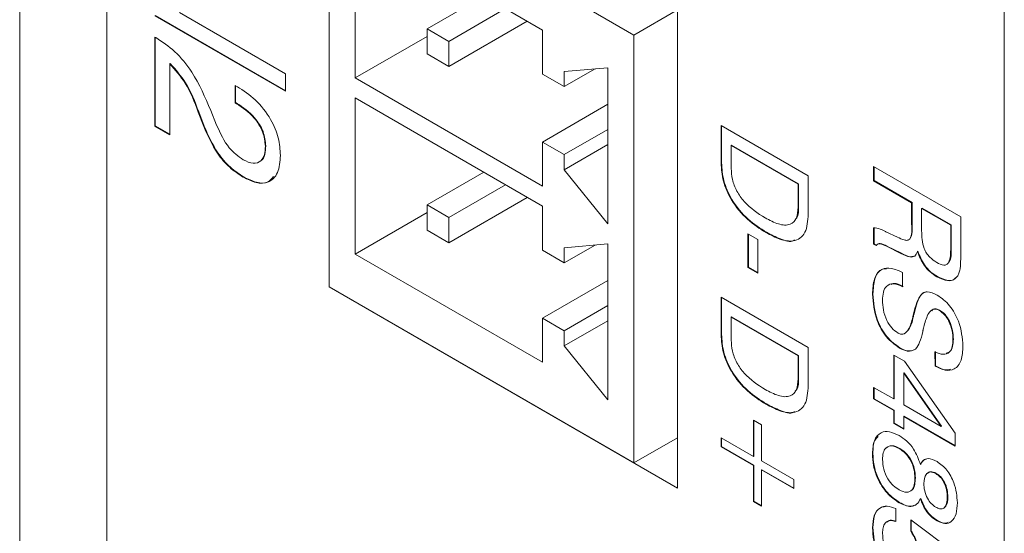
# Model space of a CAD drawing. Header units: millimetres. Extents: x 22 to 278, y 61 to 167.
# Tile 41 of 148: x 179.27 to 187.26, y 99.79 to 103.95. Entities that reach past the tile are written whole.
import ezdxf

# ---------------------------------------------------------------- set-up
doc = ezdxf.new("R2010")
doc.units = ezdxf.units.MM
doc.layers.get('0').update_dxf_attribs({"lineweight": 15})

msp = doc.modelspace()

# ---------------------------------------------------------------- linework, layer by layer
for p, q in [((179.2679, 126.3844), (179.2679, 67.1852)), ((179.975, 125.9762), (179.975, 66.777)), ((179.975, 70.0432), (179.975, 122.7101)), ((187.2582, 65.8387), (187.2582, 118.5056)), ((184.253, 103.828), (181.7781, 105.2567)), ((181.7781, 105.2567), (181.7781, 101.7864)), ((183.5105, 103.8688), (181.9902, 104.7464)), ((181.9902, 104.7464), (181.9902, 103.4808)), ((183.0333, 104.1442), (182.5736, 103.8789)), ((183.2101, 104.0422), (182.7504, 103.7768)), ((181.4245, 103.3723), (180.3639, 103.9846)), ((181.4245, 103.3764), (180.3674, 103.9867)), ((180.5649, 104.0099), (181.4245, 103.5136)), ((184.6065, 104.0321), (184.253, 103.828)), ((184.6065, 100.1536), (184.6065, 104.0321)), ((182.5736, 103.8789), (182.5736, 103.6747)), ((182.7504, 103.7768), (182.5736, 103.8789)), ((183.3869, 103.9401), (182.7504, 103.5727)), ((180.3639, 103.8119), (180.3722, 103.8071)), ((180.3639, 103.0896), (180.3639, 103.8119)), ((180.3674, 103.0916), (180.3674, 103.8099)), ((182.5736, 103.8175), (181.9902, 103.4808)), ((183.5105, 103.5115), (183.5105, 103.8688)), ((184.253, 103.828), (184.253, 100.3577)), ((182.7504, 103.7768), (182.7504, 103.5727)), ((182.7504, 103.5727), (182.5736, 103.6747)), ((180.4898, 103.5961), (180.4863, 103.594)), ((180.4863, 103.594), (180.4863, 103.0189)), ((184.0408, 103.5626), (183.6873, 103.5319)), ((184.0408, 103.5626), (184.0408, 102.297)), ((181.4245, 103.5136), (181.4245, 103.3723)), ((183.5105, 102.6031), (181.9902, 103.4808)), ((183.5105, 103.5115), (183.6873, 103.4095)), ((183.9369, 103.5536), (183.6873, 103.4095)), ((183.6873, 103.4095), (183.6873, 103.5319)), ((181.0166, 103.4194), (181.0342, 103.4092)), ((181.0166, 103.2781), (181.0166, 103.4194)), ((181.0201, 103.2801), (181.0201, 103.4173)), ((183.5105, 102.4398), (181.9902, 103.3174)), ((181.9902, 103.3174), (181.9902, 102.0518)), ((181.0201, 103.2801), (181.0166, 103.2781)), ((181.0285, 103.2712), (181.0166, 103.2781)), ((181.032, 103.2732), (181.0201, 103.2801)), ((181.032, 103.2732), (181.0285, 103.2712)), ((184.0408, 103.2665), (183.5105, 102.9603)), ((180.721, 103.205), (180.7174, 103.203)), ((180.7612, 103.0867), (180.7174, 103.203)), ((180.7647, 103.0887), (180.721, 103.205)), ((180.8186, 103.2169), (180.8659, 103.0983)), ((180.3674, 103.0916), (180.3639, 103.0896)), ((180.4863, 103.0189), (180.3639, 103.0896)), ((180.4863, 103.023), (180.3674, 103.0916)), ((180.7647, 103.0887), (180.7612, 103.0867)), ((184.9601, 103.0952), (185.6672, 102.687)), ((184.9601, 102.7885), (184.9601, 103.0952)), ((184.9636, 102.7906), (184.9636, 103.0932)), ((184.0408, 103.0624), (183.6873, 102.8583)), ((181.2649, 102.928), (181.2614, 102.926)), ((183.5105, 102.9603), (183.5105, 102.6031)), ((183.5105, 102.9603), (183.6873, 102.8583)), ((184.0408, 102.9399), (183.6873, 102.7358)), ((185.0452, 102.935), (185.0417, 102.933)), ((185.0417, 102.933), (185.0417, 102.7463)), ((185.5856, 102.619), (185.0417, 102.933)), ((185.5891, 102.621), (185.0452, 102.935)), ((183.6873, 102.8583), (183.6873, 102.7358)), ((184.9636, 102.7906), (184.9601, 102.7885)), ((186.1975, 102.6452), (186.1975, 102.7604)), ((186.1975, 102.7604), (186.9046, 102.3522)), ((186.201, 102.6472), (186.201, 102.7583)), ((181.0849, 102.6774), (181.0814, 102.6754)), ((183.0333, 102.7153), (182.5736, 102.4499)), ((184.0408, 102.297), (183.6873, 102.7358)), ((185.6672, 102.687), (185.6672, 102.3759)), ((183.2101, 102.6132), (182.7504, 102.3479)), ((185.5891, 102.621), (185.5856, 102.619)), ((185.5856, 102.4323), (185.5856, 102.619)), ((185.5891, 102.4344), (185.5891, 102.621)), ((186.201, 102.6472), (186.1975, 102.6452)), ((186.5057, 102.4673), (186.1975, 102.6452)), ((186.5093, 102.4693), (186.201, 102.6472)), ((182.7504, 102.3479), (182.5736, 102.4499)), ((182.5736, 102.4499), (182.5736, 102.2458)), ((183.3869, 102.5112), (182.7504, 102.1437)), ((183.5105, 102.0826), (183.5105, 102.4398)), ((186.5093, 102.4693), (186.5057, 102.4673)), ((186.5057, 102.2955), (186.5057, 102.4673)), ((186.5093, 102.2976), (186.5093, 102.4693)), ((182.5736, 102.3886), (181.9902, 102.0518)), ((185.5891, 102.4344), (185.5856, 102.4323)), ((186.5909, 102.4234), (186.5873, 102.4213)), ((186.5873, 102.4213), (186.5873, 102.2401)), ((186.823, 102.2852), (186.5873, 102.4213)), ((186.8266, 102.2873), (186.5909, 102.4234)), ((182.7504, 102.3479), (182.7504, 102.1437)), ((186.5093, 102.2976), (186.5057, 102.2955)), ((186.8266, 102.2873), (186.823, 102.2852)), ((186.823, 102.104), (186.823, 102.2852)), ((186.8266, 102.1061), (186.8266, 102.2873)), ((186.9046, 102.3522), (186.9046, 102.0394)), ((182.7504, 102.1437), (182.5736, 102.2458)), ((185.1776, 102.2159), (185.2592, 102.1688)), ((185.1776, 101.9437), (185.1776, 102.2159)), ((185.1812, 101.9458), (185.1812, 102.2139)), ((185.3275, 102.2277), (185.324, 102.2256)), ((186.1975, 102.1323), (186.1975, 102.2651)), ((186.201, 102.1343), (186.201, 102.2671)), ((186.2937, 102.2346), (186.2967, 102.2329)), ((186.2967, 102.2329), (186.3904, 102.1884)), ((184.0408, 102.1337), (183.6873, 102.103)), ((183.9369, 102.1246), (183.6873, 101.9805)), ((184.0408, 102.1337), (184.0408, 100.868)), ((185.2592, 102.1688), (185.2592, 101.8966)), ((186.201, 102.1343), (186.1975, 102.1323)), ((186.2175, 102.1207), (186.1975, 102.1323)), ((186.2202, 102.1233), (186.201, 102.1343)), ((186.3046, 102.1167), (186.301, 102.1147)), ((186.4233, 102.0583), (186.3046, 102.1167)), ((183.5105, 101.1742), (181.9902, 102.0518)), ((183.5105, 102.0826), (183.6873, 101.9805)), ((183.6873, 101.9805), (183.6873, 102.103)), ((186.4197, 102.0563), (186.301, 102.1147)), ((186.4233, 102.0583), (186.4197, 102.0563)), ((186.5563, 102.0736), (186.5528, 102.0716)), ((186.8266, 102.1061), (186.823, 102.104)), ((185.1812, 101.9458), (185.1776, 101.9437)), ((185.2592, 101.8966), (185.1776, 101.9437)), ((185.2592, 101.9007), (185.1812, 101.9458)), ((186.4332, 101.902), (186.4332, 101.7868)), ((184.0408, 101.8376), (183.5105, 101.5314)), ((186.7152, 101.8689), (186.7117, 101.8668)), ((184.253, 100.3577), (181.7781, 101.7864)), ((181.7781, 101.7864), (181.7781, 101.7864)), ((181.7781, 101.7864), (184.6065, 100.1536)), ((181.7781, 101.7864), (181.7781, 101.7864)), ((186.192, 101.7277), (186.1884, 101.7256)), ((184.9601, 101.7029), (185.6672, 101.2947)), ((184.9601, 101.3962), (184.9601, 101.7029)), ((184.9636, 101.3983), (184.9636, 101.7009)), ((184.0408, 101.6335), (183.6873, 101.4294)), ((186.5233, 101.5578), (186.5198, 101.5558)), ((186.7326, 101.5971), (186.7291, 101.5951)), ((183.5105, 101.5314), (183.5105, 101.1742)), ((183.5105, 101.5314), (183.6873, 101.4294)), ((184.0408, 101.511), (183.6873, 101.3069)), ((185.0452, 101.5427), (185.0417, 101.5407)), ((185.0417, 101.5407), (185.0417, 101.354)), ((185.5856, 101.2267), (185.0417, 101.5407)), ((185.5891, 101.2287), (185.0452, 101.5427)), ((186.5196, 101.5416), (186.5161, 101.5396)), ((183.6873, 101.4294), (183.6873, 101.3069)), ((184.9636, 101.3983), (184.9601, 101.3962)), ((186.8447, 101.3612), (186.8412, 101.3591)), ((184.0408, 100.868), (183.6873, 101.3069)), ((185.6672, 101.2947), (185.6672, 100.9836)), ((186.4103, 101.2912), (186.4067, 101.2891)), ((186.6961, 101.143), (186.6957, 101.2584)), ((186.6996, 101.1451), (186.6992, 101.2605)), ((185.5891, 101.2287), (185.5856, 101.2267)), ((185.5856, 101.04), (185.5856, 101.2267)), ((185.5891, 101.0421), (185.5891, 101.2287)), ((186.3607, 101.232), (186.4471, 101.1821)), ((186.3607, 100.876), (186.3607, 101.232)), ((186.3642, 100.8781), (186.3642, 101.2299)), ((186.4471, 101.1821), (186.8593, 100.5977)), ((186.4458, 101.0886), (186.4423, 101.0866)), ((186.4423, 101.0866), (186.4423, 100.8289)), ((186.7458, 100.6537), (186.4423, 101.0866)), ((186.7494, 100.6558), (186.4458, 101.0886)), ((186.6996, 101.1451), (186.6961, 101.143)), ((185.5891, 101.0421), (185.5856, 101.04)), ((186.1975, 100.9702), (186.3607, 100.876)), ((186.1975, 100.876), (186.1975, 100.9702)), ((186.201, 100.8781), (186.201, 100.9682)), ((186.201, 100.8781), (186.1975, 100.876)), ((186.3607, 100.7818), (186.1975, 100.876)), ((186.3642, 100.7839), (186.201, 100.8781)), ((186.3642, 100.8781), (186.3607, 100.876)), ((185.3275, 100.8354), (185.324, 100.8333)), ((186.3642, 100.7839), (186.3607, 100.7818)), ((186.3607, 100.6771), (186.3607, 100.7818)), ((186.3642, 100.6792), (186.3642, 100.7839)), ((186.4423, 100.8289), (186.7458, 100.6537)), ((185.223, 100.7032), (185.2864, 100.6666)), ((185.223, 100.4101), (185.223, 100.7032)), ((185.2265, 100.4121), (185.2265, 100.7012)), ((186.3642, 100.6792), (186.3607, 100.6771)), ((186.4423, 100.6341), (186.3642, 100.6792)), ((186.4458, 100.7368), (186.4423, 100.7347)), ((186.4423, 100.7347), (186.4423, 100.63)), ((186.8593, 100.494), (186.4423, 100.7347)), ((186.8593, 100.4981), (186.4458, 100.7368)), ((185.2864, 100.6666), (185.2864, 100.3735)), ((186.4423, 100.63), (186.3607, 100.6771)), ((186.7494, 100.6558), (186.7458, 100.6537)), ((184.253, 100.3577), (184.6065, 100.5618)), ((184.6065, 100.5618), (184.6065, 100.5618)), ((184.9601, 100.5619), (185.223, 100.4101)), ((184.9601, 100.4886), (184.9601, 100.5619)), ((184.9636, 100.4906), (184.9636, 100.5598)), ((186.8593, 100.5977), (186.8593, 100.494)), ((184.9636, 100.4906), (184.9601, 100.4886)), ((185.223, 100.3368), (184.9601, 100.4886)), ((185.2265, 100.3389), (184.9636, 100.4906)), ((186.4095, 100.4751), (186.406, 100.473)), ((185.2265, 100.4121), (185.223, 100.4101)), ((185.2864, 100.3735), (185.5493, 100.2217)), ((186.192, 100.434), (186.1884, 100.4319)), ((185.2265, 100.3389), (185.223, 100.3368)), ((185.223, 100.0437), (185.223, 100.3368)), ((185.2265, 100.0457), (185.2265, 100.3389)), ((185.29, 100.3022), (185.2864, 100.3002)), ((185.2864, 100.3002), (185.2864, 100.0071)), ((185.5493, 100.1484), (185.2864, 100.3002)), ((185.5493, 100.1525), (185.29, 100.3022)), ((186.5812, 100.3475), (186.5777, 100.3454)), ((185.5493, 100.2217), (185.5493, 100.1484)), ((186.5365, 100.2349), (186.5329, 100.2329)), ((186.7057, 100.2727), (186.7022, 100.2706)), ((185.2265, 100.0457), (185.223, 100.0437)), ((185.2864, 100.0071), (185.223, 100.0437)), ((185.2864, 100.0111), (185.2265, 100.0457)), ((186.5812, 100.0681), (186.5777, 100.0661)), ((186.7994, 100.0825), (186.7958, 100.0805)), ((186.3782, 99.9866), (186.3782, 99.8819)), ((186.4086, 100.036), (186.405, 100.0339)), ((186.5001, 99.8953), (186.8593, 99.624)), ((186.5001, 99.8027), (186.5001, 99.8953)), ((186.5036, 99.8048), (186.5036, 99.8926)), ((186.7158, 99.89), (186.7123, 99.888)), ((186.192, 99.8329), (186.1884, 99.8308)), ((186.5036, 99.8048), (186.5001, 99.8027))]:
    msp.add_line(p, q)
for points, knots in [([(180.3722, 103.8071), (180.4248, 103.773), (180.5298, 103.7049), (180.6981, 103.4974), (180.7728, 103.3234), (180.8186, 103.2169)], [0, 0, 0, 0, 0.280321, 0.559687, 1, 1, 1, 1]), ([(180.7174, 103.203), (180.6865, 103.2847), (180.6314, 103.4301), (180.5304, 103.5441), (180.4863, 103.594)], [0, 0, 0, 0, 0.562275, 1, 1, 1, 1]), ([(180.721, 103.205), (180.69, 103.2867), (180.6349, 103.4321), (180.534, 103.5462), (180.4898, 103.5961)], [0, 0, 0, 0, 0.562275, 1, 1, 1, 1]), ([(181.0342, 103.4092), (181.0835, 103.3771), (181.1819, 103.313), (181.3044, 103.1589), (181.3749, 102.9914), (181.3808, 102.8985), (181.3837, 102.8519)], [0, 0, 0, 0, 0.2806703, 0.5598075, 0.7795683, 1, 1, 1, 1]), ([(181.2614, 102.926), (181.2574, 102.9647), (181.2496, 103.0419), (181.1586, 103.1845), (181.0779, 103.2383), (181.0285, 103.2712)], [0, 0, 0, 0, 0.279791, 0.559471, 1, 1, 1, 1]), ([(181.2649, 102.928), (181.261, 102.9667), (181.2531, 103.044), (181.1621, 103.1865), (181.0814, 103.2403), (181.032, 103.2732)], [0, 0, 0, 0, 0.279791, 0.559471, 1, 1, 1, 1]), ([(181.0814, 102.6754), (181.0444, 102.6996), (180.9705, 102.748), (180.8491, 102.8891), (180.7945, 103.0118), (180.7612, 103.0867)], [0, 0, 0, 0, 0.280543, 0.560624, 1, 1, 1, 1]), ([(181.0849, 102.6774), (181.048, 102.7016), (180.9741, 102.7501), (180.8527, 102.8912), (180.7981, 103.0138), (180.7647, 103.0887)], [0, 0, 0, 0, 0.280543, 0.560624, 1, 1, 1, 1]), ([(180.8659, 103.0983), (180.8963, 103.0314), (180.9504, 102.9119), (181.0421, 102.8453), (181.0825, 102.8161)], [0, 0, 0, 0, 0.5599398, 1, 1, 1, 1]), ([(181.0825, 102.8161), (181.1097, 102.8032), (181.1641, 102.7776), (181.2259, 102.7992), (181.2574, 102.8544), (181.26, 102.9021), (181.2614, 102.926)], [0, 0, 0, 0, 0.279934, 0.558923, 0.779205, 1, 1, 1, 1]), ([(181.2281, 102.8103), (181.2282, 102.8104), (181.2451, 102.8158), (181.2594, 102.8593), (181.2631, 102.9051), (181.2649, 102.928)], [0, 0, 0, 0, 0.004893, 0.501866, 1, 1, 1, 1]), ([(181.3837, 102.8519), (181.3798, 102.8017), (181.372, 102.7016), (181.2922, 102.627), (181.188, 102.6223), (181.117, 102.6576), (181.0814, 102.6754)], [0, 0, 0, 0, 0.280125, 0.559211, 0.779345, 1, 1, 1, 1]), ([(185.324, 102.2256), (185.2736, 102.2579), (185.1731, 102.3221), (185.0444, 102.474), (184.9692, 102.6458), (184.9631, 102.7409), (184.9601, 102.7885)], [0, 0, 0, 0, 0.280936, 0.560148, 0.779663, 1, 1, 1, 1]), ([(185.3275, 102.2277), (185.2771, 102.2599), (185.1766, 102.3241), (185.0479, 102.4761), (184.9727, 102.6478), (184.9666, 102.7429), (184.9636, 102.7906)], [0, 0, 0, 0, 0.280936, 0.560148, 0.779663, 1, 1, 1, 1]), ([(181.3264, 102.6795), (181.3134, 102.6631), (181.2812, 102.6229), (181.1904, 102.6259), (181.1201, 102.6602), (181.0849, 102.6774)], [0, 0, 0, 0, 0.255297, 0.627209, 1, 1, 1, 1]), ([(185.0417, 102.7463), (185.0433, 102.717), (185.0465, 102.6584), (185.0842, 102.5602), (185.1741, 102.4364), (185.2579, 102.3827), (185.3167, 102.345)], [0, 0, 0, 0, 0.187232, 0.373773, 0.560603, 1, 1, 1, 1]), ([(185.3167, 102.345), (185.3529, 102.326), (185.4251, 102.2881), (185.5205, 102.2809), (185.5788, 102.3372), (185.5833, 102.4006), (185.5856, 102.4323)], [0, 0, 0, 0, 0.281177, 0.56059, 0.779794, 1, 1, 1, 1]), ([(185.6672, 102.3759), (185.6632, 102.3214), (185.6553, 102.2128), (185.5576, 102.1461), (185.4385, 102.1655), (185.3622, 102.2056), (185.324, 102.2256)], [0, 0, 0, 0, 0.280047, 0.558115, 0.77872, 1, 1, 1, 1]), ([(185.5602, 102.3319), (185.5654, 102.3363), (185.5884, 102.3562), (185.5888, 102.4002), (185.5891, 102.4344)], [0, 0, 0, 0, 0.222713, 1, 1, 1, 1]), ([(186.3904, 102.1884), (186.4091, 102.1797), (186.437, 102.1668), (186.4733, 102.1599), (186.5115, 102.1891), (186.5083, 102.2482), (186.5057, 102.2955)], [0, 0, 0, 0, 0.2510367, 0.3764297, 0.5003325, 1, 1, 1, 1]), ([(186.4737, 102.1655), (186.4743, 102.1654), (186.4836, 102.1642), (186.5135, 102.1952), (186.5112, 102.252), (186.5093, 102.2976)], [0, 0, 0, 0, 0.0148329, 0.2105847, 1, 1, 1, 1]), ([(185.5563, 102.1669), (185.5535, 102.1647), (185.526, 102.1431), (185.4394, 102.1722), (185.3648, 102.2092), (185.3275, 102.2277)], [0, 0, 0, 0, 0.053859, 0.526206, 1, 1, 1, 1]), ([(186.1975, 102.2651), (186.2149, 102.2625), (186.246, 102.2578), (186.2791, 102.2417), (186.2937, 102.2346)], [0, 0, 0, 0, 0.558411, 1, 1, 1, 1]), ([(186.5873, 102.2401), (186.5881, 102.1927), (186.589, 102.1334), (186.6261, 102.0579), (186.6607, 102.0149), (186.6904, 101.9957), (186.7101, 101.9829)], [0, 0, 0, 0, 0.498678, 0.624062, 0.749559, 1, 1, 1, 1]), ([(186.301, 102.1147), (186.2832, 102.1232), (186.2582, 102.1351), (186.2288, 102.135), (186.2213, 102.1255), (186.2175, 102.1207)], [0, 0, 0, 0, 0.560677, 0.780654, 1, 1, 1, 1]), ([(186.3046, 102.1167), (186.2868, 102.1251), (186.2621, 102.1367), (186.2349, 102.1377), (186.2289, 102.1306), (186.2267, 102.1281)], [0, 0, 0, 0, 0.62219, 0.866302, 1, 1, 1, 1]), ([(186.5528, 102.0716), (186.5473, 102.0573), (186.5363, 102.0287), (186.4849, 102.0239), (186.4445, 102.044), (186.4197, 102.0563)], [0, 0, 0, 0, 0.280007, 0.558276, 1, 1, 1, 1]), ([(186.5195, 102.0344), (186.5119, 102.0323), (186.4843, 102.0248), (186.449, 102.0442), (186.4233, 102.0583)], [0, 0, 0, 0, 0.271803, 1, 1, 1, 1]), ([(186.7117, 101.8668), (186.6932, 101.8788), (186.6563, 101.9028), (186.594, 101.9715), (186.5684, 102.0337), (186.5528, 102.0716)], [0, 0, 0, 0, 0.2811417, 0.5617649, 1, 1, 1, 1]), ([(186.7152, 101.8689), (186.6967, 101.8809), (186.6598, 101.9048), (186.5975, 101.9735), (186.5719, 102.0357), (186.5563, 102.0736)], [0, 0, 0, 0, 0.2811417, 0.5617649, 1, 1, 1, 1]), ([(186.7101, 101.9829), (186.7294, 101.9732), (186.7583, 101.9587), (186.7913, 101.9639), (186.8228, 102.0023), (186.8229, 102.0588), (186.823, 102.104)], [0, 0, 0, 0, 0.249914, 0.375118, 0.500285, 1, 1, 1, 1]), ([(186.8025, 101.9785), (186.805, 101.9809), (186.8297, 102.0061), (186.8281, 102.0587), (186.8266, 102.1061)], [0, 0, 0, 0, 0.098127, 1, 1, 1, 1]), ([(186.9046, 102.0394), (186.9045, 102.0188), (186.9042, 101.9848), (186.9011, 101.9392), (186.8944, 101.9034), (186.8848, 101.8845), (186.88, 101.875)], [0, 0, 0, 0, 0.340201, 0.560299, 0.780167, 1, 1, 1, 1]), ([(186.1884, 101.7256), (186.1908, 101.7692), (186.1954, 101.8562), (186.2535, 101.9345), (186.3419, 101.9435), (186.4027, 101.9158), (186.4332, 101.902)], [0, 0, 0, 0, 0.280657, 0.559429, 0.779298, 1, 1, 1, 1]), ([(186.192, 101.7277), (186.1946, 101.7705), (186.1999, 101.8558), (186.2445, 101.9305), (186.2898, 101.9319), (186.3008, 101.9322)], [0, 0, 0, 0, 0.432418, 0.861932, 1, 1, 1, 1]), ([(186.4332, 101.7868), (186.4079, 101.7982), (186.3573, 101.821), (186.3014, 101.7976), (186.2735, 101.7449), (186.2712, 101.7004), (186.27, 101.6782)], [0, 0, 0, 0, 0.2799175, 0.5588303, 0.7791028, 1, 1, 1, 1]), ([(186.4367, 101.7889), (186.4104, 101.8024), (186.3734, 101.8216), (186.3474, 101.8081), (186.3399, 101.8042)], [0, 0, 0, 0, 0.711175, 1, 1, 1, 1]), ([(186.88, 101.875), (186.8695, 101.8629), (186.8486, 101.8386), (186.7899, 101.83), (186.7413, 101.8529), (186.7117, 101.8668)], [0, 0, 0, 0, 0.280382, 0.560589, 1, 1, 1, 1]), ([(186.8621, 101.8574), (186.858, 101.8531), (186.843, 101.8373), (186.7928, 101.833), (186.7446, 101.8553), (186.7152, 101.8689)], [0, 0, 0, 0, 0.128259, 0.4677, 1, 1, 1, 1]), ([(186.4067, 101.2891), (186.37, 101.3156), (186.2966, 101.3685), (186.2026, 101.5419), (186.1938, 101.656), (186.1884, 101.7256)], [0, 0, 0, 0, 0.28001, 0.560069, 1, 1, 1, 1]), ([(186.4103, 101.2912), (186.3736, 101.3176), (186.3001, 101.3706), (186.2061, 101.544), (186.1973, 101.658), (186.192, 101.7277)], [0, 0, 0, 0, 0.28001, 0.560069, 1, 1, 1, 1]), ([(186.5198, 101.5558), (186.5331, 101.6123), (186.5497, 101.6828), (186.5966, 101.7383), (186.6428, 101.7521), (186.6858, 101.7321), (186.7144, 101.7187)], [0, 0, 0, 0, 0.500943, 0.626188, 0.751268, 1, 1, 1, 1]), ([(186.5233, 101.5578), (186.5371, 101.6132), (186.5544, 101.6824), (186.5957, 101.7378), (186.6137, 101.7414), (186.6199, 101.7427)], [0, 0, 0, 0, 0.723483, 0.904367, 1, 1, 1, 1]), ([(186.7144, 101.7187), (186.7491, 101.6935), (186.8185, 101.643), (186.9081, 101.4795), (186.9172, 101.3712), (186.9227, 101.305)], [0, 0, 0, 0, 0.280081, 0.560249, 1, 1, 1, 1]), ([(186.27, 101.6782), (186.2711, 101.652), (186.2732, 101.5997), (186.2985, 101.5186), (186.343, 101.4475), (186.378, 101.423), (186.3955, 101.4108)], [0, 0, 0, 0, 0.2811235, 0.5609486, 0.7803381, 1, 1, 1, 1]), ([(186.5196, 101.5416), (186.5202, 101.5447), (186.5213, 101.5502), (186.5227, 101.5555), (186.5233, 101.5578)], [0, 0, 0, 0, 0.560002, 1, 1, 1, 1]), ([(186.7291, 101.5951), (186.7199, 101.5992), (186.7014, 101.6076), (186.6697, 101.6019), (186.6323, 101.561), (186.6178, 101.5074), (186.6081, 101.4717)], [0, 0, 0, 0, 0.12479, 0.249814, 0.499493, 1, 1, 1, 1]), ([(186.7326, 101.5971), (186.7235, 101.6012), (186.7051, 101.6093), (186.682, 101.6069), (186.6728, 101.5963), (186.6687, 101.5915)], [0, 0, 0, 0, 0.357857, 0.716385, 1, 1, 1, 1]), ([(186.8412, 101.3591), (186.8401, 101.3823), (186.838, 101.4285), (186.8146, 101.5), (186.7754, 101.5625), (186.7445, 101.5842), (186.7291, 101.5951)], [0, 0, 0, 0, 0.281007, 0.560859, 0.780365, 1, 1, 1, 1]), ([(186.8447, 101.3612), (186.8436, 101.3843), (186.8415, 101.4306), (186.8181, 101.5021), (186.7789, 101.5646), (186.7481, 101.5863), (186.7326, 101.5971)], [0, 0, 0, 0, 0.281007, 0.560859, 0.780365, 1, 1, 1, 1]), ([(186.3955, 101.4108), (186.4049, 101.4067), (186.4236, 101.3985), (186.4549, 101.4062), (186.4914, 101.4492), (186.5062, 101.5034), (186.5161, 101.5396)], [0, 0, 0, 0, 0.124674, 0.249605, 0.499326, 1, 1, 1, 1]), ([(186.4614, 101.4194), (186.4688, 101.4261), (186.4995, 101.4536), (186.5109, 101.5037), (186.5196, 101.5416)], [0, 0, 0, 0, 0.2440912, 1, 1, 1, 1]), ([(186.5161, 101.5396), (186.5167, 101.5427), (186.5178, 101.5482), (186.5192, 101.5534), (186.5198, 101.5558)], [0, 0, 0, 0, 0.560002, 1, 1, 1, 1]), ([(185.3275, 100.8354), (185.2771, 100.8676), (185.1766, 100.9318), (185.0479, 101.0838), (184.9727, 101.2555), (184.9666, 101.3506), (184.9636, 101.3983)], [0, 0, 0, 0, 0.2809357, 0.5601478, 0.7796631, 1, 1, 1, 1]), ([(186.5962, 101.423), (186.5894, 101.3922), (186.5773, 101.3374), (186.5504, 101.2978), (186.5386, 101.2804)], [0, 0, 0, 0, 0.5609071, 1, 1, 1, 1]), ([(186.5986, 101.4332), (186.5983, 101.4312), (186.5975, 101.4278), (186.5966, 101.4244), (186.5962, 101.423)], [0, 0, 0, 0, 0.55994, 1, 1, 1, 1]), ([(186.6081, 101.4717), (186.6063, 101.4645), (186.6031, 101.4518), (186.6, 101.4389), (186.5986, 101.4332)], [0, 0, 0, 0, 0.559999, 1, 1, 1, 1]), ([(185.324, 100.8333), (185.2736, 100.8656), (185.1731, 100.9298), (185.0444, 101.0817), (184.9692, 101.2535), (184.9631, 101.3486), (184.9601, 101.3962)], [0, 0, 0, 0, 0.2809357, 0.5601478, 0.7796631, 1, 1, 1, 1]), ([(185.0417, 101.354), (185.0433, 101.3247), (185.0465, 101.2661), (185.0842, 101.1679), (185.1741, 101.0441), (185.2579, 100.9904), (185.3167, 100.9527)], [0, 0, 0, 0, 0.187232, 0.373773, 0.560603, 1, 1, 1, 1]), ([(186.6957, 101.2584), (186.7184, 101.2489), (186.7637, 101.2298), (186.8145, 101.2498), (186.8384, 101.2989), (186.8402, 101.339), (186.8412, 101.3591)], [0, 0, 0, 0, 0.280266, 0.558887, 0.779096, 1, 1, 1, 1]), ([(186.7872, 101.2486), (186.7979, 101.2511), (186.8234, 101.2569), (186.8415, 101.3018), (186.8436, 101.3413), (186.8447, 101.3612)], [0, 0, 0, 0, 0.265737, 0.632289, 1, 1, 1, 1]), ([(186.5386, 101.2804), (186.5174, 101.2707), (186.4794, 101.2534), (186.429, 101.2782), (186.4067, 101.2891)], [0, 0, 0, 0, 0.558284, 1, 1, 1, 1]), ([(186.5421, 101.2825), (186.5209, 101.2728), (186.4829, 101.2554), (186.4325, 101.2802), (186.4103, 101.2912)], [0, 0, 0, 0, 0.558284, 1, 1, 1, 1]), ([(186.9227, 101.305), (186.9204, 101.2647), (186.9159, 101.1844), (186.8618, 101.1129), (186.7809, 101.1019), (186.7244, 101.1293), (186.6961, 101.143)], [0, 0, 0, 0, 0.28065, 0.559701, 0.779492, 1, 1, 1, 1]), ([(186.8206, 101.1172), (186.8084, 101.1143), (186.7728, 101.1061), (186.7286, 101.1296), (186.6996, 101.1451)], [0, 0, 0, 0, 0.34456, 1, 1, 1, 1]), ([(185.3167, 100.9527), (185.3529, 100.9337), (185.4251, 100.8958), (185.5205, 100.8886), (185.5788, 100.9449), (185.5833, 101.0083), (185.5856, 101.04)], [0, 0, 0, 0, 0.281177, 0.56059, 0.779794, 1, 1, 1, 1]), ([(185.5602, 100.9396), (185.5654, 100.944), (185.5884, 100.9639), (185.5888, 101.0079), (185.5891, 101.0421)], [0, 0, 0, 0, 0.222713, 1, 1, 1, 1]), ([(185.6672, 100.9836), (185.6632, 100.9291), (185.6553, 100.8205), (185.5576, 100.7538), (185.4385, 100.7732), (185.3622, 100.8133), (185.324, 100.8333)], [0, 0, 0, 0, 0.280047, 0.558115, 0.77872, 1, 1, 1, 1]), ([(185.5563, 100.7746), (185.5535, 100.7724), (185.526, 100.7508), (185.4394, 100.7799), (185.3648, 100.8169), (185.3275, 100.8354)], [0, 0, 0, 0, 0.053859, 0.526206, 1, 1, 1, 1]), ([(186.1884, 100.4319), (186.1908, 100.4697), (186.1956, 100.5449), (186.249, 100.6086), (186.3253, 100.6175), (186.3784, 100.5914), (186.405, 100.5783)], [0, 0, 0, 0, 0.280486, 0.559574, 0.779479, 1, 1, 1, 1]), ([(186.192, 100.434), (186.1927, 100.4738), (186.1937, 100.5324), (186.2239, 100.5612), (186.2335, 100.5705)], [0, 0, 0, 0, 0.679746, 1, 1, 1, 1]), ([(186.405, 100.5783), (186.4257, 100.5647), (186.4671, 100.5376), (186.5363, 100.4584), (186.562, 100.3882), (186.5777, 100.3454)], [0, 0, 0, 0, 0.281291, 0.561761, 1, 1, 1, 1]), ([(186.406, 100.473), (186.3849, 100.4831), (186.3426, 100.5033), (186.2954, 100.4848), (186.2728, 100.4403), (186.2709, 100.4032), (186.27, 100.3847)], [0, 0, 0, 0, 0.279995, 0.558696, 0.778998, 1, 1, 1, 1]), ([(186.4095, 100.4751), (186.388, 100.4858), (186.3461, 100.5066), (186.3168, 100.489), (186.3026, 100.4805)], [0, 0, 0, 0, 0.515147, 1, 1, 1, 1]), ([(186.5329, 100.2329), (186.5317, 100.2572), (186.5291, 100.3056), (186.4997, 100.3814), (186.4541, 100.4411), (186.4221, 100.4624), (186.406, 100.473)], [0, 0, 0, 0, 0.280768, 0.559835, 0.779576, 1, 1, 1, 1]), ([(186.5365, 100.2349), (186.5352, 100.2592), (186.5327, 100.3076), (186.5032, 100.3834), (186.4576, 100.4432), (186.4256, 100.4644), (186.4095, 100.4751)], [0, 0, 0, 0, 0.280768, 0.559835, 0.779576, 1, 1, 1, 1]), ([(186.405, 100.0339), (186.3709, 100.0574), (186.3029, 100.1044), (186.2288, 100.2236), (186.1929, 100.3372), (186.1899, 100.4003), (186.1884, 100.4319)], [0, 0, 0, 0, 0.279707, 0.55861, 0.779038, 1, 1, 1, 1]), ([(186.4086, 100.036), (186.3745, 100.0595), (186.3064, 100.1065), (186.2324, 100.2257), (186.1964, 100.3393), (186.1934, 100.4024), (186.192, 100.434)], [0, 0, 0, 0, 0.279707, 0.55861, 0.779038, 1, 1, 1, 1]), ([(186.27, 100.3847), (186.2715, 100.3594), (186.2743, 100.309), (186.308, 100.2305), (186.3563, 100.1707), (186.3894, 100.1489), (186.406, 100.138)], [0, 0, 0, 0, 0.280468, 0.559562, 0.779464, 1, 1, 1, 1]), ([(186.5777, 100.3454), (186.585, 100.3577), (186.5996, 100.3823), (186.6451, 100.4003), (186.6868, 100.3812), (186.7123, 100.3695)], [0, 0, 0, 0, 0.281037, 0.561354, 1, 1, 1, 1]), ([(186.5812, 100.3475), (186.5881, 100.3607), (186.5984, 100.3806), (186.618, 100.386), (186.6246, 100.3878)], [0, 0, 0, 0, 0.6638137, 1, 1, 1, 1]), ([(186.7123, 100.3695), (186.7402, 100.3488), (186.7961, 100.3072), (186.8659, 100.1743), (186.8731, 100.0873), (186.8774, 100.0342)], [0, 0, 0, 0, 0.27964, 0.559965, 1, 1, 1, 1]), ([(186.7022, 100.2706), (186.6861, 100.2775), (186.6539, 100.2912), (186.6124, 100.2634), (186.6081, 100.2181), (186.6054, 100.1904)], [0, 0, 0, 0, 0.2800245, 0.5603037, 1, 1, 1, 1]), ([(186.7057, 100.2727), (186.6891, 100.2803), (186.6606, 100.2935), (186.6431, 100.2781), (186.6358, 100.2716)], [0, 0, 0, 0, 0.581629, 1, 1, 1, 1]), ([(186.406, 100.138), (186.4266, 100.1286), (186.4677, 100.1098), (186.5109, 100.1334), (186.5305, 100.1788), (186.5321, 100.2148), (186.5329, 100.2329)], [0, 0, 0, 0, 0.279546, 0.558276, 0.778819, 1, 1, 1, 1]), ([(186.5055, 100.1385), (186.5082, 100.1396), (186.523, 100.1457), (186.5331, 100.1824), (186.5353, 100.2174), (186.5365, 100.2349)], [0, 0, 0, 0, 0.099221, 0.548959, 1, 1, 1, 1]), ([(186.7958, 100.0805), (186.795, 100.0994), (186.7932, 100.137), (186.7737, 100.1958), (186.7399, 100.2451), (186.7148, 100.2621), (186.7022, 100.2706)], [0, 0, 0, 0, 0.281051, 0.560499, 0.779909, 1, 1, 1, 1]), ([(186.7994, 100.0825), (186.7985, 100.1014), (186.7968, 100.139), (186.7773, 100.1978), (186.7434, 100.2472), (186.7183, 100.2642), (186.7057, 100.2727)], [0, 0, 0, 0, 0.281051, 0.560499, 0.779909, 1, 1, 1, 1]), ([(186.6054, 100.1904), (186.6064, 100.1713), (186.6084, 100.1331), (186.6304, 100.074), (186.6642, 100.0245), (186.6895, 100.0071), (186.7022, 99.9984)], [0, 0, 0, 0, 0.280791, 0.560312, 0.779949, 1, 1, 1, 1]), ([(186.5777, 100.0661), (186.5687, 100.0496), (186.5508, 100.0168), (186.4916, 99.9942), (186.4378, 100.0189), (186.405, 100.0339)], [0, 0, 0, 0, 0.280919, 0.561169, 1, 1, 1, 1]), ([(186.7123, 99.888), (186.6963, 99.8983), (186.6644, 99.9189), (186.6113, 99.9795), (186.5904, 100.0333), (186.5777, 100.0661)], [0, 0, 0, 0, 0.2811516, 0.5614844, 1, 1, 1, 1]), ([(186.7158, 99.89), (186.6998, 99.9003), (186.668, 99.921), (186.6148, 99.9816), (186.594, 100.0353), (186.5812, 100.0681)], [0, 0, 0, 0, 0.2811516, 0.5614844, 1, 1, 1, 1]), ([(186.7022, 99.9984), (186.7128, 99.9932), (186.7341, 99.9827), (186.7623, 99.9856), (186.7911, 100.0119), (186.7939, 100.0522), (186.7958, 100.0805)], [0, 0, 0, 0, 0.187232, 0.374021, 0.561158, 1, 1, 1, 1]), ([(186.775, 99.9996), (186.7782, 100.0021), (186.7974, 100.0173), (186.7985, 100.0528), (186.7994, 100.0825)], [0, 0, 0, 0, 0.163464, 1, 1, 1, 1]), ([(186.1884, 99.8308), (186.1907, 99.8653), (186.1952, 99.934), (186.2412, 99.9948), (186.3062, 100.0136), (186.3542, 99.9956), (186.3782, 99.9866)], [0, 0, 0, 0, 0.280338, 0.559784, 0.779725, 1, 1, 1, 1]), ([(186.192, 99.8329), (186.1944, 99.8669), (186.1991, 99.9349), (186.2394, 99.9954), (186.2797, 100.0015), (186.294, 100.0037)], [0, 0, 0, 0, 0.393178, 0.785106, 1, 1, 1, 1]), ([(186.5259, 100.0147), (186.5184, 100.0111), (186.4869, 99.9959), (186.4425, 100.0186), (186.4086, 100.036)], [0, 0, 0, 0, 0.23583, 1, 1, 1, 1]), ([(186.8774, 100.0342), (186.8757, 100.0029), (186.8723, 99.9403), (186.8357, 99.8798), (186.7784, 99.8581), (186.7343, 99.878), (186.7123, 99.888)], [0, 0, 0, 0, 0.280879, 0.560627, 0.780313, 1, 1, 1, 1]), ([(186.3782, 99.8819), (186.3608, 99.8867), (186.3258, 99.8964), (186.29, 99.8734), (186.2725, 99.8337), (186.2708, 99.8021), (186.27, 99.7863)], [0, 0, 0, 0, 0.279683, 0.558942, 0.779277, 1, 1, 1, 1]), ([(186.3818, 99.8839), (186.3638, 99.8895), (186.3327, 99.8991), (186.3126, 99.8826), (186.3041, 99.8756)], [0, 0, 0, 0, 0.576532, 1, 1, 1, 1]), ([(186.8032, 99.8758), (186.7956, 99.8724), (186.7715, 99.8617), (186.7385, 99.8785), (186.7158, 99.89)], [0, 0, 0, 0, 0.313215, 1, 1, 1, 1]), ([(186.4223, 99.4168), (186.3867, 99.4412), (186.3157, 99.4901), (186.2359, 99.6119), (186.1939, 99.7312), (186.1903, 99.7976), (186.1884, 99.8308)], [0, 0, 0, 0, 0.279853, 0.558986, 0.77924, 1, 1, 1, 1]), ([(186.4258, 99.4188), (186.3903, 99.4433), (186.3192, 99.4921), (186.2395, 99.6139), (186.1974, 99.7333), (186.1938, 99.7996), (186.192, 99.8329)], [0, 0, 0, 0, 0.279853, 0.558986, 0.77924, 1, 1, 1, 1]), ([(186.5601, 99.6177), (186.5569, 99.6522), (186.5513, 99.7137), (186.5157, 99.7755), (186.5001, 99.8027)], [0, 0, 0, 0, 0.559183, 1, 1, 1, 1]), ([(186.5637, 99.6198), (186.5605, 99.6542), (186.5548, 99.7158), (186.5193, 99.7775), (186.5036, 99.8048)], [0, 0, 0, 0, 0.559183, 1, 1, 1, 1]), ([(186.27, 99.7863), (186.2718, 99.7596), (186.2752, 99.7062), (186.3122, 99.6241), (186.3623, 99.5605), (186.3973, 99.5374), (186.4148, 99.5258)], [0, 0, 0, 0, 0.2802804, 0.5595279, 0.7794727, 1, 1, 1, 1])]:
    msp.add_open_spline(points, degree=3, knots=knots)

doc.saveas('drawing.dxf')
